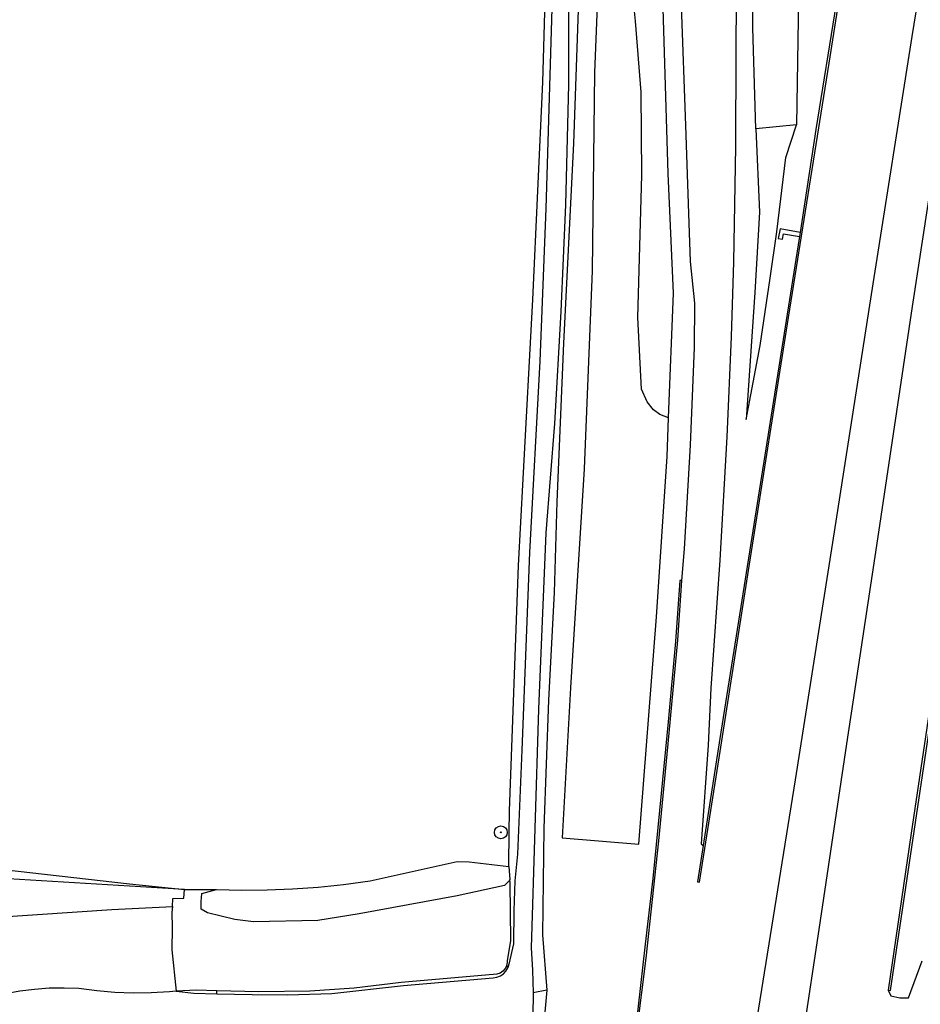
# Model space of a CAD drawing. Header units: metres. Extents: x 102000 to 105000, y 414600 to 420766.
# Tile 248 of 256: x 103838 to 104013, y 420285 to 420476. Entities that reach past the tile are written whole.
import ezdxf

# ---------------------------------------------------------------- set-up
doc = ezdxf.new("R2010")
doc.units = ezdxf.units.M
doc.layers.get('0').update_dxf_attribs({"color": 8})

msp = doc.modelspace()

# ---------------------------------------------------------------- hatches: boundary and pattern name
at = {"ltscale": 0.1}
h = msp.add_hatch(color=256, dxfattribs=at)
edge = h.paths.add_edge_path()
edge.add_arc((103931.6, 420318.22), 0.075, 0, 360)

# ---------------------------------------------------------------- linework, layer by layer
for p, q in [((103980.55, 420474.64), (103980.83, 420538.78)), ((104020, 420527.22), (104011.47, 420472.9)), ((103964.09, 420446.27), (103962.56, 420497.72)), ((103995.39, 420467.73), (104000, 420497.1)), ((103950.75, 420490.81), (103949.77, 420465.94)), ((103944.71, 420489.24), (103944.77, 420463.58)), ((103957.75, 420475.93), (103956.55, 420488.3)), ((103977.29, 420484.06), (103977.27, 420469.84)), ((103941.64, 420482.62), (103940.35, 420439.5)), ((103989.42, 420481.04), (103989.06, 420455.77)), ((103996.74, 420479.37), (103992.8, 420454.84)), ((103939.76, 420464.03), (103940.12, 420477.67)), ((103946.65, 420478.13), (103945.74, 420452.1)), ((103967.51, 420455.64), (103966.71, 420478.97)), ((103958.83, 420462.14), (103957.75, 420475.93)), ((103981.16, 420454.98), (103980.55, 420474.64)), ((104011.47, 420472.9), (104003.89, 420424.82)), ((103977.27, 420469.84), (103977.18, 420451.51)), ((103949.77, 420465.94), (103949.33, 420427.36)), ((103987.49, 420418.32), (103995.39, 420467.73)), ((104018.62, 420467.22), (104011.52, 420420.42)), ((103937.81, 420421.8), (103939.76, 420464.03)), ((103944.77, 420463.58), (103944.16, 420440.23)), ((103958.96, 420445.97), (103958.83, 420462.14)), ((103968.21, 420436.65), (103967.51, 420455.64)), ((103989.06, 420455.77), (103981.16, 420454.98)), ((103981.16, 420454.98), (103981.84, 420438.76)), ((103986.94, 420449.43), (103989.06, 420455.77)), ((103992.8, 420454.84), (103989.72, 420434.86)), ((103945.74, 420452.1), (103943.8, 420413.34)), ((103977.18, 420451.51), (103976.79, 420429.11)), ((103985.21, 420434.99), (103986.94, 420449.43)), ((103958.2, 420418.33), (103958.96, 420445.97)), ((103965.17, 420423.04), (103964.09, 420446.27)), ((103940.35, 420439.5), (103939.17, 420409.84)), ((103944.16, 420440.23), (103943.24, 420419.44)), ((103981.84, 420438.76), (103980.91, 420423.16)), ((103968.41, 420429.16), (103968.21, 420436.65)), ((103985.83, 420435.56), (103985.47, 420433.68)), ((103989.72, 420434.86), (103985.83, 420435.56)), ((103983.94, 420425.97), (103985.21, 420434.99)), ((103985.47, 420433.68), (103986.34, 420433.51)), ((103986.34, 420433.51), (103986.54, 420434.57)), ((103986.54, 420434.57), (103989.6, 420434.04)), ((103989.6, 420434.04), (103988.9, 420429.57)), ((103989.72, 420434.86), (103989.6, 420434.04)), ((103988.9, 420429.57), (103983.71, 420396.85)), ((103969.31, 420421.07), (103968.41, 420429.16)), ((103976.79, 420429.11), (103976.32, 420414.55)), ((103949.33, 420427.36), (103947.8, 420388.89)), ((103981.98, 420412.84), (103983.94, 420425.97)), ((104003.89, 420424.82), (104000, 420399.89)), ((103964.19, 420398.81), (103965.17, 420423.04)), ((103980.91, 420423.16), (103979.24, 420398.49)), ((103935.94, 420386.96), (103937.81, 420421.8)), ((103969.22, 420412.47), (103969.31, 420421.07)), ((104011.52, 420420.42), (104004.76, 420375.29)), ((103943.24, 420419.44), (103942.02, 420397.7)), ((103958.93, 420404.35), (103958.2, 420418.33)), ((103979.93, 420370.38), (103987.49, 420418.32)), ((103976.32, 420414.55), (103975.48, 420395.1)), ((103943.8, 420413.34), (103942.48, 420382.46)), ((103968.41, 420393.49), (103969.22, 420412.47)), ((103979.24, 420398.49), (103981.98, 420412.84)), ((103939.17, 420409.84), (103937.19, 420372.61)), ((103960.05, 420401.88), (103958.93, 420404.35)), ((103961.26, 420400.35), (103960.05, 420401.88)), ((103962.51, 420399.48), (103961.26, 420400.35)), ((103964.19, 420398.81), (103962.51, 420399.48)), ((104000, 420399.89), (103996.06, 420374.58)), ((103942.02, 420397.7), (103940.33, 420376.43)), ((103963.89, 420391.29), (103964.19, 420398.81)), ((103983.71, 420396.85), (103978.39, 420363.33)), ((103967.27, 420373.31), (103968.41, 420393.49)), ((103975.48, 420395.1), (103974.12, 420371.16)), ((103961.85, 420360.1), (103963.89, 420391.29)), ((103947.8, 420388.89), (103945.16, 420346.3)), ((103935, 420370.1), (103935.94, 420386.96)), ((103942.48, 420382.46), (103941.98, 420364.86)), ((103940.33, 420376.43), (103938.88, 420342.19)), ((103996.06, 420374.58), (103988.75, 420328.4)), ((104004.76, 420375.29), (104000, 420343.56)), ((103937.19, 420372.61), (103935.7, 420334.19)), ((103966.79, 420367.17), (103967.27, 420373.31)), ((103974.12, 420371.16), (103972.38, 420346.23)), ((103974.03, 420332.72), (103979.93, 420370.38)), ((103933.25, 420322.39), (103935, 420370.1)), ((103966.38, 420367.2), (103965.51, 420355.3)), ((103965.99, 420355.56), (103966.79, 420367.17)), ((103966.79, 420367.17), (103966.38, 420367.2)), ((103941.98, 420364.86), (103940.86, 420343.92)), ((103978.39, 420363.33), (103974.12, 420336.47)), ((103958.38, 420315.95), (103961.85, 420360.1)), ((103965.51, 420355.3), (103964.09, 420339.72)), ((103964.11, 420335.42), (103965.99, 420355.56)), ((103945.16, 420346.3), (103943.5, 420317.15)), ((103972.38, 420346.23), (103971.9, 420335.14)), ((103940.86, 420343.92), (103939.93, 420319.03)), ((104000, 420343.56), (103998.77, 420335.4)), ((103938.88, 420342.19), (103937.48, 420295.79)), ((104014.8, 420341.58), (104011.32, 420318.05)), ((103964.09, 420339.72), (103962.76, 420325.75)), ((104007.27, 420287.51), (104015.15, 420340.19)), ((103974.12, 420336.47), (103970.9, 420315.65)), ((103935.7, 420334.19), (103934.83, 420314)), ((103962.28, 420316.59), (103964.11, 420335.42)), ((103971.9, 420335.14), (103970.5, 420316.01)), ((103998.77, 420335.4), (103993.16, 420298.06)), ((103970.21, 420308.51), (103974.03, 420332.72)), ((103988.75, 420328.4), (103980.81, 420278.73)), ((103962.76, 420325.75), (103961.11, 420309.28)), ((103933.2, 420318.2), (103933.25, 420322.39)), ((103939.93, 420319.03), (103939.72, 420298.32)), ((103933.12, 420311.91), (103933.2, 420318.2)), ((103943.5, 420317.15), (103958.38, 420315.95)), ((104011.32, 420318.05), (104006.84, 420287.53)), ((103959.82, 420293.79), (103962.28, 420316.59)), ((103970.9, 420315.65), (103969.83, 420308.58)), ((103970.5, 420316.01), (103970.9, 420315.65)), ((103934.83, 420314), (103934.32, 420308.82)), ((103835, 420311), (103859.48, 420308.22)), ((103906.21, 420308.81), (103923.11, 420312.58)), ((103923.11, 420312.58), (103925.43, 420312.47)), ((103925.43, 420312.47), (103933.15, 420311.56)), ((103933.15, 420311.56), (103933.12, 420311.91)), ((103933.15, 420311.56), (103933.37, 420309.06)), ((103870.11, 420307.13), (103818.97, 420310.21)), ((103933.37, 420309.06), (103933.31, 420308.87)), ((103933.43, 420308.4), (103933.37, 420309.06)), ((103961.11, 420309.28), (103959.66, 420296.47)), ((103859.48, 420308.22), (103870.11, 420307.13)), ((103870.02, 420305.4), (103870.11, 420307.13)), ((103870.11, 420307.13), (103876.33, 420307.13)), ((103873.53, 420306.34), (103876.33, 420307.13)), ((103876.33, 420307.13), (103881.27, 420307)), ((103886.21, 420307.03), (103891.15, 420307.23)), ((103891.15, 420307.23), (103896.09, 420307.58)), ((103896.09, 420307.58), (103901.01, 420308.09)), ((103901.01, 420308.09), (103906.21, 420308.81)), ((103932.3, 420307.92), (103923.14, 420305.91)), ((103933.31, 420308.87), (103932.3, 420307.92)), ((103933.54, 420297.2), (103933.43, 420308.4)), ((103934.32, 420308.82), (103934.11, 420302.98)), ((103969.83, 420308.58), (103970.21, 420308.51)), ((103867.78, 420303.79), (103867.88, 420305.36)), ((103867.88, 420305.36), (103870.02, 420305.4)), ((103873.36, 420304.85), (103873.43, 420305.47)), ((103873.43, 420305.47), (103873.53, 420306.34)), ((103881.27, 420307), (103886.21, 420307.03)), ((103923.14, 420305.91), (103904.1, 420302.37)), ((103829.78, 420301.44), (103856.04, 420303.23)), ((103856.04, 420303.23), (103867.78, 420303.79)), ((103867.78, 420303.79), (103867.71, 420302.62)), ((103873.37, 420303.3), (103873.36, 420304.85)), ((103874.62, 420302.6), (103873.37, 420303.3)), ((103867.71, 420302.62), (103867.73, 420299.71)), ((103879.93, 420301.25), (103874.62, 420302.6)), ((103904.1, 420302.37), (103896.07, 420301.08)), ((103934.11, 420302.98), (103934.08, 420296.55)), ((103867.73, 420299.71), (103867.68, 420295.36)), ((103883.56, 420300.85), (103879.93, 420301.25)), ((103896.07, 420301.08), (103883.56, 420300.85)), ((103939.72, 420298.32), (103940.5, 420287.53)), ((103993.16, 420298.06), (103986.7, 420255.19)), ((103932.9, 420293.27), (103933.54, 420297.2)), ((103934.08, 420296.55), (103933.17, 420292.58)), ((103937.48, 420295.79), (103937.75, 420291.45)), ((103959.66, 420296.47), (103957.57, 420278.54)), ((103867.68, 420295.36), (103868.55, 420287.32)), ((103957.33, 420273.69), (103959.82, 420293.79)), ((103932.73, 420292.31), (103932.42, 420291.73)), ((103932.59, 420291.26), (103932.95, 420291.88)), ((103932.73, 420292.31), (103932.88, 420292.94)), ((103932.95, 420291.88), (103932.73, 420292.31)), ((103932.88, 420292.94), (103932.9, 420293.27)), ((103933.17, 420292.58), (103932.95, 420291.88)), ((104010.78, 420286.05), (104013.44, 420293.26)), ((103930.83, 420290.64), (103912.2, 420289.01)), ((103912.68, 420288.47), (103930.12, 420289.92)), ((103930.12, 420289.92), (103930.83, 420290.04)), ((103931.44, 420290.87), (103930.83, 420290.64)), ((103930.83, 420290.04), (103931.5, 420290.31)), ((103931.99, 420291.24), (103931.44, 420290.87)), ((103931.5, 420290.31), (103932.1, 420290.72)), ((103932.42, 420291.73), (103931.99, 420291.24)), ((103932.1, 420290.72), (103932.59, 420291.26)), ((103937.75, 420291.45), (103937.87, 420287.01)), ((103846.75, 420287.95), (103843.87, 420287.9)), ((103849.62, 420287.84), (103846.75, 420287.95)), ((103903.09, 420287.96), (103894.46, 420287.38)), ((103898.75, 420286.92), (103912.68, 420288.47)), ((103912.2, 420289.01), (103903.09, 420287.96)), ((103838.16, 420287.33), (103835.34, 420286.8)), ((103841.01, 420287.7), (103838.16, 420287.33)), ((103843.87, 420287.9), (103841.01, 420287.7)), ((103853.11, 420287.39), (103849.62, 420287.84)), ((103856.63, 420287.1), (103853.11, 420287.39)), ((103860.15, 420286.98), (103856.63, 420287.1)), ((103863.68, 420287.01), (103860.15, 420286.98)), ((103867.2, 420287.21), (103863.68, 420287.01)), ((103868.55, 420287.32), (103867.2, 420287.21)), ((103872.48, 420287.52), (103868.55, 420287.32)), ((103868.55, 420287.32), (103871.95, 420286.98)), ((103871.95, 420286.98), (103876.43, 420286.86)), ((103876.42, 420287.42), (103872.48, 420287.52)), ((103876.43, 420286.86), (103876.42, 420287.42)), ((103884.57, 420287.22), (103876.42, 420287.42)), ((103876.43, 420286.86), (103883.27, 420286.67)), ((103883.27, 420286.67), (103890.17, 420286.65)), ((103894.46, 420287.38), (103884.57, 420287.22)), ((103890.17, 420286.65), (103898.75, 420286.92)), ((103937.87, 420287.01), (103937.83, 420282.57)), ((103940.5, 420287.53), (103937.87, 420287.01)), ((103940.5, 420287.53), (103939.33, 420274.59)), ((104006.84, 420287.53), (104007.27, 420287.51)), ((104006.84, 420287.53), (104007.39, 420286.45)), ((104007.39, 420286.45), (104009.12, 420286.06)), ((104009.12, 420286.06), (104010.78, 420286.05))]:
    msp.add_line(p, q)
for radius in [1.25, 0.0225]:
    msp.add_circle((103931.6, 420318.22), radius)
msp.add_circle((103931.6, 420318.22), 0.075, dxfattribs=at)

doc.saveas('drawing.dxf')
